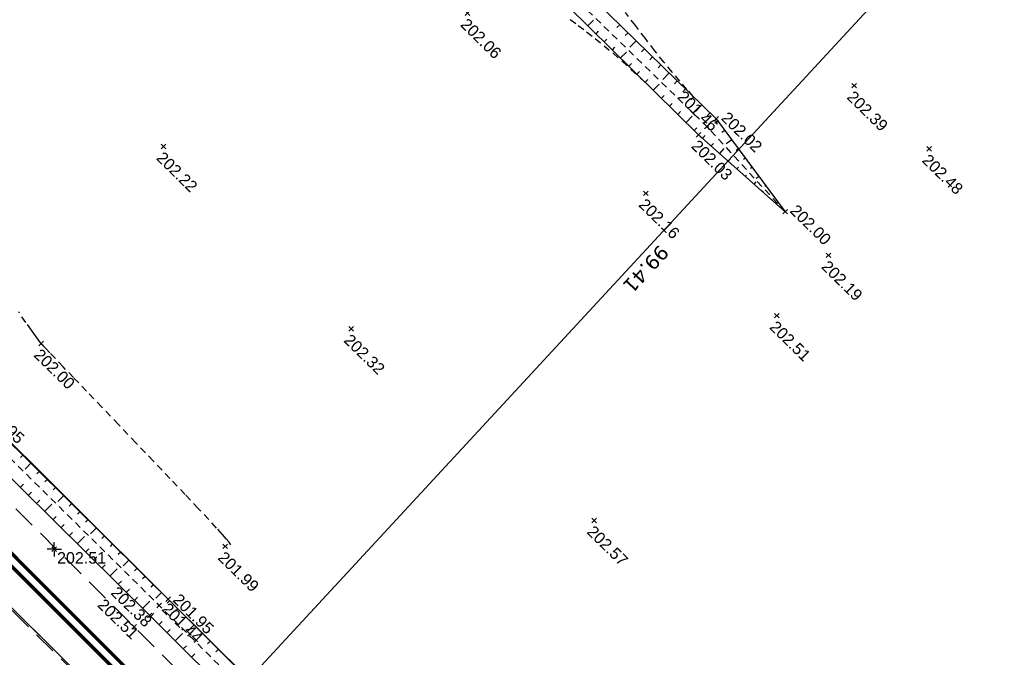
# Model space of a CAD drawing. Extents: x 1616800 to 1632437, y 2248456 to 2251974.
# Tile 40 of 256: x 1617592 to 1617678, y 2251503 to 2251559. Entities that reach past the tile are written whole.
import ezdxf
from ezdxf.enums import TextEntityAlignment as Align

# ---------------------------------------------------------------- set-up
doc = ezdxf.new("R2010")
doc.units = 0
doc.header["$LTSCALE"] = 2
doc.header["$PDMODE"] = 3
doc.header["$PDSIZE"] = 0.2
for name, pattern in [('CHEMIN', [1.5, 1, -0.5]), ('CONTINU', [0]), ('FOSSE', [0.5, 0.3, -0.2])]:
    doc.linetypes.add(name, pattern=pattern)
doc.layers.get('0').update_dxf_attribs({"linetype": 'CONTINUOUS'})
for name, color, linetype in [('X-PTS TOPO-TEXTE TOPOALT', 8, 'CONTINUOUS'), ('X-PTS TOPO-TOPOPOINT', 8, 'CONTINUOUS'), ('Y - FDP TOPO-COTATION', 8, 'CONTINUOUS'), ('Y - FDP TOPO-LIMITES_ 09119', 8, 'CONTINUOUS'), ('Y - FDP TOPO-LIMITES_03308', 8, 'CONTINU'), ('Y - FDP TOPO-LIMITES_97191', 8, 'CONTINU'), ('Y - FDP TOPO-LOT COTATION', 8, 'CONTINUOUS'), ('Y-FDP TOPO-CN_1_00', 8, 'FOSSE'), ('Y-FDP TOPO-TOP_AXE_FOSSE', 8, 'CONTINUOUS'), ('Y-FDP TOPO-TOP_BARBULE', 8, 'CONTINUOUS'), ('Y-FDP TOPO-TOP_BORNE', 8, 'CONTINUOUS'), ('Y-FDP TOPO-TOP_TALUS', 8, 'CONTINUOUS'), ('Y-FDP TOPO-TOP_VOIRIE', 8, 'CHEMIN'), ('Y-RESEAU EXISTANT FDP-TOP_VANNE_RESEAU', 36, 'CONTINUOUS'), ('Y-RESEAU EXISTANT FDP-TOP_VANNE_SYMB', 36, 'CONTINUOUS')]:
    doc.layers.add(name, color=color, linetype=linetype)
doc.styles.get("Standard").update_dxf_attribs({"font": 'arial.ttf'})
doc.styles.add('Verdana 2.0', font='verdana.ttf', dxfattribs={"width": 0.99, "height": 2})
doc.linetypes.add('EAUX_USÉES', pattern='A,20,-1,["EU",Standard,S=1,R=0,X=0,Y=-0.5],-2.5', length=23.5)

# ---------------------------------------------------------------- blocks, each defined once
blk = doc.blocks.new('TCPOINT')
at = {"color": 0}
blk.add_point((0, 0), dxfattribs=at)
at = {"layer": 'X-PTS TOPO-TEXTE TOPOALT'}
blk.add_attdef('ALT', text='', height=0.75, dxfattribs=at).set_placement((0.25, -0.25), align=Align.TOP_LEFT)
blk = doc.blocks.new('TCPOINT_2')
at = {"color": 0}
blk.add_point((0, 0), dxfattribs=at)
at = {"layer": 'X-PTS TOPO-TEXTE TOPOALT'}
blk.add_attdef('ALT', (0.25, 0.25), '', height=0.75, dxfattribs=at)
blk = doc.blocks.new('T007')
at = {"color": 0}
for p, q in [((-0.125, 0), (-0.625, 0)), ((0, 0.125), (0, 0.625)), ((0, 0), (0, 0)), ((0.125, 0), (0.625, 0)), ((0, -0.125), (0, -0.625))]:
    blk.add_line(p, q, dxfattribs=at)

msp = doc.modelspace()

# ---------------------------------------------------------------- linework, layer by layer
at = {"layer": 'Y - FDP TOPO-LIMITES_ 09119', "flags": 128}
for points in [[(1617544.2252, 2251699.1484), (1617490.1496, 2251644.922), (1617490.5111, 2251622.1059), (1617612.2487, 2251501.4729), (1617679.738, 2251574.4653)], [(1617612.2487, 2251501.4729), (1617605.2296, 2251508.4284), (1617490.5111, 2251622.1059), (1617490.1496, 2251644.922), (1617544.2252, 2251699.1484), (1617679.738, 2251574.4653)]]:
    msp.add_lwpolyline(points, close=True, dxfattribs=at)
at = {"layer": 'Y - FDP TOPO-LIMITES_03308'}
msp.add_line((1617539.8567, 2251559.0901), (1617648.1628, 2251451.48), dxfattribs=at)
at = {"layer": 'Y - FDP TOPO-LIMITES_97191', "linetype": 'CONTINU', "flags": 128}
msp.add_lwpolyline([(1617455.1106, 2251616.946), (1617462.9141, 2251624.6471), (1617473.1213, 2251625.3965), (1617648.1628, 2251451.48), (1617642.7076, 2251446.1093), (1617585.9955, 2251502.6016), (1617534.8772, 2251553.5218), (1617513.5549, 2251574.7615), (1617475.758, 2251612.4119), (1617470.8907, 2251617.2604), (1617455.1106, 2251616.946)], close=True, dxfattribs=at)
at = {"layer": 'Y-FDP TOPO-CN_1_00', "linetype": 'FOSSE'}
for points in [[(1617650.9692, 2251552.2283), (1617650.4192, 2251552.8514), (1617649.7998, 2251553.5652), (1617649.1364, 2251554.3489), (1617648.4158, 2251555.2255), (1617647.6304, 2251556.2088), (1617646.7946, 2251557.2774), (1617645.9289, 2251558.4007), (1617645.0533, 2251559.5484)], [(1617640.2586, 2251558.9327), (1617640.9563, 2251558.4186), (1617641.6808, 2251557.8666), (1617642.4287, 2251557.2773), (1617643.1966, 2251556.6512), (1617643.981, 2251555.989), (1617644.7768, 2251555.2938), (1617645.5726, 2251554.5788), (1617646.3553, 2251553.8594), (1617646.9832, 2251553.2717)], [(1617610.6842, 2251513.1551), (1617610.6365, 2251513.245), (1617610.5145, 2251513.4168), (1617610.2973, 2251513.6834), (1617609.954, 2251514.0769), (1617609.4538, 2251514.6297), (1617608.7658, 2251515.3739), (1617607.8589, 2251516.3418), (1617606.7179, 2251517.5495), (1617605.3898, 2251518.9483), (1617603.9371, 2251520.4737), (1617602.4222, 2251522.0609), (1617600.9079, 2251523.6454), (1617599.4566, 2251525.1623), (1617598.131, 2251526.5471), (1617596.9934, 2251527.735), (1617596.091, 2251528.6776), (1617595.4081, 2251529.3911), (1617594.9138, 2251529.9078), (1617594.5769, 2251530.2603), (1617594.3663, 2251530.4809), (1617594.2509, 2251530.6021), (1617594.1997, 2251530.6562), (1617594.1816, 2251530.6757), (1617594.1668, 2251530.6929), (1617594.1312, 2251530.74), (1617594.0522, 2251530.8492), (1617593.907, 2251531.0527), (1617593.6729, 2251531.3826), (1617593.3271, 2251531.871), (1617592.8471, 2251532.5502), (1617592.2099, 2251533.4522)]]:
    msp.add_lwpolyline(points, dxfattribs=at)
at = {"layer": 'Y-FDP TOPO-TOP_AXE_FOSSE', "linetype": 'FOSSE', "flags": 128}
for points in [[(1617523.9581, 2251678.0882), (1617539.3976, 2251662.6426), (1617556.6321, 2251645.3811), (1617573.9305, 2251627.7241), (1617604.7563, 2251596.6973), (1617620.0602, 2251580.9138), (1617636.9683, 2251564.3888), (1617652.1469, 2251549.6133), (1617658.9679, 2251542.1924)], [(1617620.9668, 2251491.3994), (1617604.4564, 2251507.8883), (1617587.7639, 2251524.3656), (1617571.3546, 2251540.4827), (1617554.0997, 2251557.4373), (1617536.4872, 2251575.0837), (1617518.7291, 2251592.7953), (1617502.0493, 2251609.3605), (1617490.3598, 2251620.766)]]:
    msp.add_lwpolyline(points, dxfattribs=at)
at = {"layer": 'Y-FDP TOPO-TOP_BARBULE'}
for p, q in [((1617641.7872, 2251558.389), (1617642.2808, 2251558.8902)), ((1617644.5708, 2251558.4813), (1617644.3215, 2251558.2262)), ((1617642.4997, 2251557.6873), (1617642.7204, 2251557.9114)), ((1617645.286, 2251557.7823), (1617645.0372, 2251557.5278)), ((1617643.2122, 2251556.9856), (1617643.4343, 2251557.2111)), ((1617646.0012, 2251557.0834), (1617645.4424, 2251556.5117)), ((1617643.9247, 2251556.2839), (1617644.1481, 2251556.5108)), ((1617644.6371, 2251555.5822), (1617645.143, 2251556.0959)), ((1617646.7163, 2251556.3845), (1617646.4685, 2251556.1308)), ((1617647.4315, 2251555.6855), (1617647.1841, 2251555.4324)), ((1617645.3496, 2251554.8805), (1617645.5758, 2251555.1102)), ((1617648.1467, 2251554.9866), (1617647.8998, 2251554.7339)), ((1617646.0621, 2251554.1788), (1617646.2897, 2251554.4099)), ((1617648.8619, 2251554.2877), (1617648.3073, 2251553.7201)), ((1617646.7746, 2251553.4772), (1617647.0035, 2251553.7096)), ((1617647.4871, 2251552.7755), (1617648.0052, 2251553.3015)), ((1617649.5771, 2251553.5887), (1617649.3311, 2251553.337)), ((1617648.1996, 2251552.0738), (1617648.4312, 2251552.309)), ((1617650.2923, 2251552.8898), (1617650.0467, 2251552.6385)), ((1617648.9121, 2251551.3721), (1617649.1451, 2251551.6087)), ((1617651.0075, 2251552.1909), (1617650.7624, 2251551.94)), ((1617651.7227, 2251551.4919), (1617651.1721, 2251550.9286)), ((1617649.6246, 2251550.6704), (1617649.8589, 2251550.9083)), ((1617652.4379, 2251550.793), (1617652.1937, 2251550.5431)), ((1617650.337, 2251549.9687), (1617650.8674, 2251550.5072)), ((1617653.1226, 2251550.0674), (1617652.8465, 2251549.8625)), ((1617651.0495, 2251549.267), (1617651.2866, 2251549.5077)), ((1617651.7786, 2251548.583), (1617651.9941, 2251548.8255)), ((1617653.7186, 2251549.2645), (1617653.4707, 2251549.0805)), ((1617652.526, 2251547.9186), (1617652.7191, 2251548.1359)), ((1617654.3146, 2251548.4615), (1617653.8202, 2251548.0945)), ((1617653.2734, 2251547.2543), (1617653.6576, 2251547.6864)), ((1617654.9106, 2251547.6585), (1617654.719, 2251547.5163)), ((1617654.0208, 2251546.5899), (1617654.1691, 2251546.7568)), ((1617655.5067, 2251546.8555), (1617655.3432, 2251546.7342)), ((1617654.7682, 2251545.9255), (1617654.8941, 2251546.0672)), ((1617655.5156, 2251545.2611), (1617655.6191, 2251545.3776)), ((1617656.1027, 2251546.0526), (1617655.9674, 2251545.9521)), ((1617656.263, 2251544.5968), (1617656.4455, 2251544.8021)), ((1617656.6987, 2251545.2496), (1617656.4576, 2251545.0706)), ((1617657.0105, 2251543.9324), (1617657.0691, 2251543.9984)), ((1617657.2947, 2251544.4466), (1617657.2157, 2251544.388)), ((1617657.7579, 2251543.268), (1617657.7942, 2251543.3089)), ((1617657.8907, 2251543.6436), (1617657.8399, 2251543.6059)), ((1617658.4868, 2251542.8407), (1617658.464, 2251542.8238)), ((1617658.5053, 2251542.6037), (1617658.5192, 2251542.6193)), ((1617592.6043, 2251521.0071), (1617592.3666, 2251520.7685)), ((1617593.3127, 2251520.3013), (1617592.7804, 2251519.767)), ((1617594.0211, 2251519.5955), (1617593.7856, 2251519.3591)), ((1617594.7295, 2251518.8897), (1617594.4951, 2251518.6544)), ((1617592.3415, 2251518.1701), (1617592.6213, 2251518.4528)), ((1617595.4379, 2251518.1839), (1617595.2046, 2251517.9497)), ((1617593.0522, 2251517.4666), (1617593.3324, 2251517.7496)), ((1617596.1463, 2251517.4781), (1617595.6239, 2251516.9537)), ((1617593.7629, 2251516.7631), (1617594.0434, 2251517.0465)), ((1617594.4736, 2251516.0596), (1617595.1055, 2251516.6979)), ((1617596.8548, 2251516.7723), (1617596.6236, 2251516.5403)), ((1617595.1843, 2251515.3561), (1617595.4655, 2251515.6401)), ((1617597.5632, 2251516.0665), (1617597.3332, 2251515.8356)), ((1617598.2716, 2251515.3607), (1617598.0427, 2251515.1309)), ((1617595.895, 2251514.6526), (1617596.1765, 2251514.937)), ((1617598.98, 2251514.6548), (1617598.4674, 2251514.1403)), ((1617596.6058, 2251513.9491), (1617596.8876, 2251514.2338)), ((1617597.3165, 2251513.2457), (1617597.9513, 2251513.8869)), ((1617599.6884, 2251513.949), (1617599.4617, 2251513.7215)), ((1617598.0272, 2251512.5422), (1617598.3096, 2251512.8275)), ((1617600.3968, 2251513.2432), (1617600.1712, 2251513.0168)), ((1617598.7379, 2251511.8387), (1617599.0207, 2251512.1243)), ((1617601.1053, 2251512.5374), (1617600.8807, 2251512.312)), ((1617599.4486, 2251511.1352), (1617599.7317, 2251511.4212)), ((1617600.1593, 2251510.4317), (1617600.797, 2251511.0759)), ((1617601.8137, 2251511.8316), (1617601.3109, 2251511.327)), ((1617602.5221, 2251511.1258), (1617602.2997, 2251510.9026)), ((1617603.2305, 2251510.42), (1617603.0092, 2251510.1979)), ((1617600.8701, 2251509.7282), (1617601.1538, 2251510.0149)), ((1617603.9389, 2251509.7142), (1617603.7187, 2251509.4932)), ((1617601.5808, 2251509.0247), (1617601.8648, 2251509.3117)), ((1617602.2915, 2251508.3213), (1617602.5759, 2251508.6086)), ((1617604.6473, 2251509.0084), (1617604.1543, 2251508.5136)), ((1617603.0022, 2251507.6178), (1617603.6428, 2251508.2649)), ((1617605.3555, 2251508.3023), (1617605.1365, 2251508.0837)), ((1617603.7127, 2251506.9141), (1617603.9983, 2251507.2012)), ((1617606.0621, 2251507.5948), (1617605.8435, 2251507.3764)), ((1617606.7688, 2251506.8872), (1617606.5504, 2251506.6692)), ((1617604.4217, 2251506.2088), (1617604.7068, 2251506.4955)), ((1617607.4754, 2251506.1797), (1617606.9849, 2251505.6897)), ((1617605.1307, 2251505.5036), (1617605.4153, 2251505.7898)), ((1617605.8397, 2251504.7984), (1617606.4791, 2251505.4412)), ((1617608.1821, 2251505.4721), (1617607.9644, 2251505.2547)), ((1617606.5486, 2251504.0931), (1617606.8323, 2251504.3783)), ((1617608.8888, 2251504.7645), (1617608.6713, 2251504.5474)), ((1617607.2576, 2251503.3879), (1617607.5409, 2251503.6726)), ((1617609.5954, 2251504.057), (1617609.3783, 2251503.8401))]:
    msp.add_line(p, q, dxfattribs=at)
at = {"layer": 'Y-FDP TOPO-TOP_TALUS', "linetype": 'Continuous', "flags": 128}
for points in [[(1617524.7013, 2251679.0175), (1617539.8893, 2251663.3788), (1617557.1347, 2251645.8472), (1617574.8249, 2251628.2882), (1617606.1769, 2251597.4074), (1617621.0827, 2251582.0209), (1617637.7512, 2251565.1458), (1617652.97, 2251550.2729), (1617658.9679, 2251542.1924)], [(1617522.6416, 2251677.2924), (1617538.6075, 2251662.1257), (1617555.9608, 2251644.8373), (1617573.2621, 2251627.1573), (1617604.02, 2251596.003), (1617619.6798, 2251580.4797), (1617636.255, 2251563.8373), (1617651.4244, 2251548.8978), (1617658.9679, 2251542.1924)], [(1617621.6087, 2251492.0285), (1617605.2296, 2251508.4284), (1617588.568, 2251525.0284), (1617572.0439, 2251541.2944), (1617554.9677, 2251558.2036), (1617537.3594, 2251575.753), (1617519.5963, 2251593.4576), (1617502.831, 2251610.1025), (1617490.5111, 2251622.1059)], [(1617620.0193, 2251490.6937), (1617603.6215, 2251507.0047), (1617586.848, 2251523.6077), (1617570.449, 2251539.7627), (1617553.2791, 2251556.7076), (1617535.7286, 2251574.4936), (1617517.8043, 2251592.0504), (1617501.3056, 2251608.4962), (1617488.853, 2251620.8006)]]:
    msp.add_lwpolyline(points, dxfattribs=at)
at = {"layer": 'Y-FDP TOPO-TOP_VOIRIE', "linetype": 'CHEMIN', "flags": 128}
msp.add_lwpolyline([(1617618.7911, 2251489.3722), (1617602.275, 2251506.0351), (1617585.7484, 2251522.5021), (1617569.3154, 2251538.7814), (1617552.39, 2251555.6645), (1617534.7083, 2251573.2884), (1617516.9504, 2251590.892), (1617500.399, 2251607.3822), (1617484.9516, 2251622.7088), (1617481.2516, 2251626.8765), (1617480.6249, 2251627.7013, -0.0747472), (1617478.5257, 2251631.5395, -0.0959879), (1617477.9815, 2251634.9149, -0.0389197), (1617478.4437, 2251639.1266, -0.0394176), (1617479.5431, 2251643.1631, -0.0580442), (1617480.7215, 2251645.5375, -0.0416995), (1617482.98, 2251648.4477), (1617482.98, 2251648.4477), (1617500.9861, 2251666.2722), (1617518.5683, 2251683.4499), (1617522.7322, 2251687.5653)], format="xyb", dxfattribs=at)
msp.add_lwpolyline([(1617614.4452, 2251484.9956), (1617581.1297, 2251517.7676), (1617547.922, 2251551.2779), (1617544.8636, 2251554.0925)], dxfattribs=at)
at = {"layer": 'Y-RESEAU EXISTANT FDP-TOP_VANNE_RESEAU', "flags": 128}
msp.add_lwpolyline([(1617531.7397, 2251554.5638), (1617545.3922, 2251558.6828), (1617584.4612, 2251519.5094), (1617639.3054, 2251464.659), (1617689.4754, 2251421.7936), (1617729.5297, 2251381.58), (1617769.3583, 2251342.5457), (1617821.0213, 2251289.6944), (1617818.7444, 2251268.035)], dxfattribs=at)
at = {"layer": 'Y-RESEAU EXISTANT FDP-TOP_VANNE_RESEAU', "linetype": 'FOSSE', "flags": 128}
msp.add_lwpolyline([(1617584.0924, 2251518.8383), (1617638.3355, 2251464.5419)], dxfattribs=at)
at = {"layer": 'Y-RESEAU EXISTANT FDP-TOP_VANNE_SYMB', "linetype": 'EAUX_USÉES', "const_width": 0.3, "elevation": 210.825, "flags": 128}
msp.add_lwpolyline([(1617522.2843, 2251563.3865), (1617531.3582, 2251571.7683), (1617583.8198, 2251519.0939), (1617638.5872, 2251464.2624), (1617651.8828, 2251453.2057), (1617638.3031, 2251439.739)], dxfattribs=at)
at = {"layer": 'Y-RESEAU EXISTANT FDP-TOP_VANNE_SYMB', "color": 33, "const_width": 0.3, "flags": 128}
msp.add_lwpolyline([(1617531.7397, 2251554.5638), (1617545.3922, 2251558.6828), (1617639.3054, 2251464.659), (1617689.4754, 2251421.7936), (1617729.5297, 2251381.58), (1617769.3583, 2251342.5457), (1617821.5345, 2251289.4232, -0.2353497), (1617821.8101, 2251288.5749), (1617818.7444, 2251268.035)], format="xyb", dxfattribs=at)

# ---------------------------------------------------------------- block references
at = {"layer": 'X-PTS TOPO-TOPOPOINT'}
ref = msp.add_blockref('TCPOINT', (1617631.315, 2251559.4904, 202.06), dxfattribs=dict(at, rotation=315.4246231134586))
ref.add_attrib('ALT', '202.06', dxfattribs={"layer": 'X-PTS TOPO-TEXTE TOPOALT', "height": 1, "rotation": 315.424623}).set_placement((1617631.3177, 2251559.1368, 202.06), align=Align.TOP_LEFT)
ref = msp.add_blockref('TCPOINT', (1617664.9777, 2251553.168, 202.39), dxfattribs=dict(at, rotation=315.4246172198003))
ref.add_attrib('ALT', '202.39', dxfattribs={"layer": 'X-PTS TOPO-TEXTE TOPOALT', "height": 1, "rotation": 315.424617}).set_placement((1617664.9804, 2251552.8145, 202.39), align=Align.TOP_LEFT)
ref = msp.add_blockref('TCPOINT', (1617652.1486, 2251549.6133, 201.46), dxfattribs=dict(at, rotation=315.4246194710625))
ref.add_attrib('ALT', '201.46', dxfattribs={"layer": 'X-PTS TOPO-TEXTE TOPOALT', "height": 1, "rotation": 315.42462}).set_placement((1617650.2089, 2251552.8282, 201.46), align=Align.TOP_LEFT)
ref = msp.add_blockref('TCPOINT_2', (1617652.9717, 2251550.273, 202.02), dxfattribs=dict(at, rotation=315.4246192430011))
ref.add_attrib('ALT', '202.02', (1617653.3253, 2251550.2756, 202.02), dxfattribs={"layer": 'X-PTS TOPO-TEXTE TOPOALT', "height": 1, "rotation": 315.424619})
ref = msp.add_blockref('TCPOINT', (1617651.4261, 2251548.8979, 202.03), dxfattribs=dict(at, rotation=315.4246195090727))
ref.add_attrib('ALT', '202.03', dxfattribs={"layer": 'X-PTS TOPO-TEXTE TOPOALT', "height": 1, "rotation": 315.42462}).set_placement((1617651.4287, 2251548.5443, 202.03), align=Align.TOP_LEFT)
ref = msp.add_blockref('TCPOINT', (1617604.8364, 2251547.8685, 202.22), dxfattribs=dict(at, rotation=315.4246275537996))
ref.add_attrib('ALT', '202.22', dxfattribs={"layer": 'X-PTS TOPO-TEXTE TOPOALT', "height": 1, "rotation": 315.424628}).set_placement((1617604.8391, 2251547.5149, 202.22), align=Align.TOP_LEFT)
ref = msp.add_blockref('TCPOINT', (1617671.5235, 2251547.6608, 202.48), dxfattribs=dict(at, rotation=315.4246160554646))
ref.add_attrib('ALT', '202.48', dxfattribs={"layer": 'X-PTS TOPO-TEXTE TOPOALT', "height": 1, "rotation": 315.424616}).set_placement((1617671.5261, 2251547.3073, 202.48), align=Align.TOP_LEFT)
ref = msp.add_blockref('TCPOINT', (1617646.8425, 2251543.7911, 202.16), dxfattribs=dict(at, rotation=315.4246203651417))
ref.add_attrib('ALT', '202.16', dxfattribs={"layer": 'X-PTS TOPO-TEXTE TOPOALT', "height": 1, "rotation": 315.42462}).set_placement((1617646.8451, 2251543.4376, 202.16), align=Align.TOP_LEFT)
ref = msp.add_blockref('TCPOINT_2', (1617658.9696, 2251542.1925, 202), dxfattribs=dict(at, rotation=315.4246182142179))
ref.add_attrib('ALT', '202.00', (1617659.3232, 2251542.1951, 202), dxfattribs={"layer": 'X-PTS TOPO-TEXTE TOPOALT', "height": 1, "rotation": 315.424618})
ref = msp.add_blockref('TCPOINT', (1617662.7575, 2251538.3921, 202.19), dxfattribs=dict(at, rotation=315.4246176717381))
ref.add_attrib('ALT', '202.19', dxfattribs={"layer": 'X-PTS TOPO-TEXTE TOPOALT', "height": 1, "rotation": 315.424617}).set_placement((1617662.7601, 2251538.0386, 202.19), align=Align.TOP_LEFT)
ref = msp.add_blockref('TCPOINT', (1617658.2407, 2251533.1308, 202.51), dxfattribs=dict(at, rotation=315.4246184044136))
ref.add_attrib('ALT', '202.51', dxfattribs={"layer": 'X-PTS TOPO-TEXTE TOPOALT', "height": 1, "rotation": 315.424618}).set_placement((1617658.2433, 2251532.7773, 202.51), align=Align.TOP_LEFT)
ref = msp.add_blockref('TCPOINT', (1617621.1625, 2251531.983, 202.32), dxfattribs=dict(at, rotation=315.4246247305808))
ref.add_attrib('ALT', '202.32', dxfattribs={"layer": 'X-PTS TOPO-TEXTE TOPOALT', "height": 1, "rotation": 315.424625}).set_placement((1617621.1651, 2251531.6295, 202.32), align=Align.TOP_LEFT)
ref = msp.add_blockref('TCPOINT', (1617594.1606, 2251530.6994, 202), dxfattribs=dict(at, rotation=315.424629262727))
ref.add_attrib('ALT', '202.00', dxfattribs={"layer": 'X-PTS TOPO-TEXTE TOPOALT', "height": 1, "rotation": 315.424629}).set_placement((1617594.1633, 2251530.3459, 202), align=Align.TOP_LEFT)
ref = msp.add_blockref('TCPOINT', (1617588.5697, 2251525.0284, 201.95), dxfattribs=dict(at, rotation=315.4246302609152))
ref.add_attrib('ALT', '201.95', dxfattribs={"layer": 'X-PTS TOPO-TEXTE TOPOALT', "height": 1, "rotation": 315.42463}).set_placement((1617589.7718, 2251525.5996, 201.95), align=Align.TOP_LEFT)
ref = msp.add_blockref('TCPOINT', (1617642.3336, 2251515.2952, 202.57), dxfattribs=dict(at, rotation=315.4246210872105))
ref.add_attrib('ALT', '202.57', dxfattribs={"layer": 'X-PTS TOPO-TEXTE TOPOALT', "height": 1, "rotation": 315.424621}).set_placement((1617642.3362, 2251514.9416, 202.57), align=Align.TOP_LEFT)
ref = msp.add_blockref('TCPOINT', (1617595.3051, 2251512.7815, 202.51), dxfattribs=at)
ref.add_attrib('ALT', '202.51', dxfattribs={"layer": 'X-PTS TOPO-TEXTE TOPOALT', "height": 1, "rotation": 0}).set_placement((1617595.5551, 2251512.5315, 202.51), align=Align.TOP_LEFT)
ref = msp.add_blockref('TCPOINT', (1617610.19, 2251513.0382, 201.99), dxfattribs=dict(at, rotation=315.4246265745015))
ref.add_attrib('ALT', '201.99', dxfattribs={"layer": 'X-PTS TOPO-TEXTE TOPOALT', "height": 1, "rotation": 315.424627}).set_placement((1617610.1926, 2251512.6847, 201.99), align=Align.TOP_LEFT)
ref = msp.add_blockref('TCPOINT_2', (1617603.6232, 2251507.0048, 202.38), dxfattribs=dict(at, rotation=315.4246275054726))
ref.add_attrib('ALT', '202.38', (1617600.1701, 2251508.9186, 202.38), dxfattribs={"layer": 'X-PTS TOPO-TEXTE TOPOALT', "height": 1, "rotation": 315.424628})
ref = msp.add_blockref('TCPOINT', (1617605.2313, 2251508.4284, 201.95), dxfattribs=dict(at, rotation=315.4246272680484))
ref.add_attrib('ALT', '201.95', dxfattribs={"layer": 'X-PTS TOPO-TEXTE TOPOALT', "height": 1, "rotation": 315.424627}).set_placement((1617606.2678, 2251509.0114, 201.95), align=Align.TOP_LEFT)
ref = msp.add_blockref('TCPOINT_2', (1617602.2767, 2251506.0351, 202.51), dxfattribs=dict(at, rotation=315.4246279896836))
ref.add_attrib('ALT', '202.51', (1617599.0046, 2251507.8569, 202.51), dxfattribs={"layer": 'X-PTS TOPO-TEXTE TOPOALT', "height": 1, "rotation": 315.424628})
ref = msp.add_blockref('TCPOINT', (1617604.4581, 2251507.8883, 201.44), dxfattribs=dict(at, rotation=315.424627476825))
ref.add_attrib('ALT', '201.44', dxfattribs={"layer": 'X-PTS TOPO-TEXTE TOPOALT', "height": 1, "rotation": 315.424627}).set_placement((1617605.3078, 2251508.2134, 201.44), align=Align.TOP_LEFT)
at = {"layer": 'Y-FDP TOPO-TOP_BORNE'}
msp.add_blockref('T007', (1617595.3051, 2251512.7815, 201.34), dxfattribs=at)

# ---------------------------------------------------------------- texts
at = {"layer": 'Y - FDP TOPO-COTATION', "style": 'Verdana 2.0', "width": 0.99}
msp.add_text('99.41', height=1.25, rotation=227.24329, dxfattribs=at).set_placement((1617646.3814, 2251537.6103), align=Align.CENTER)
at = {"layer": 'Y - FDP TOPO-LOT COTATION', "style": 'Verdana 2.0', "width": 0.99}
msp.add_text('99.41', height=1.25, rotation=227.24329, dxfattribs=at).set_placement((1617646.3814, 2251537.6103), align=Align.CENTER)

doc.saveas('drawing.dxf')
